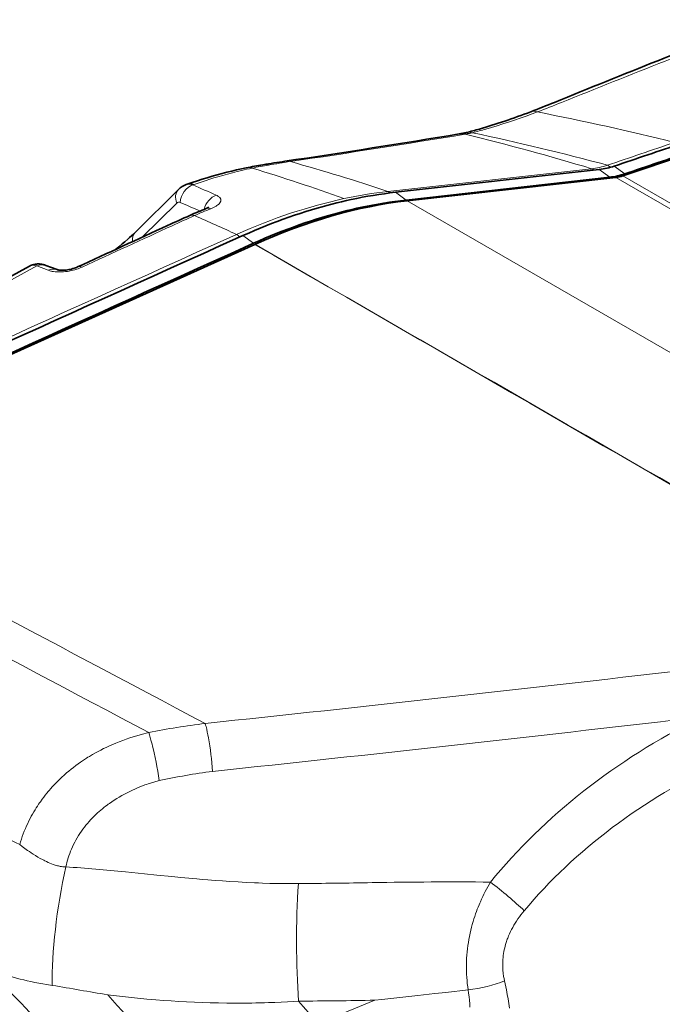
# Model space of a CAD drawing. Extents: x -672 to 7836, y -4841 to 1047.
# Tile 53 of 80: x 4738 to 4814, y -4259 to -4144. Entities that reach past the tile are written whole.
import ezdxf

# ---------------------------------------------------------------- set-up
doc = ezdxf.new("R2010")
doc.units = 0

msp = doc.modelspace()

# ---------------------------------------------------------------- linework, layer by layer
at = {"color": 7, "lineweight": 35}
for p, q in [((4846.806152, -4149.060547), (4808.916504, -4161.950684)), ((4782.182617, -4163.875488), (4806.13916, -4161.194824)), ((4783.414063, -4164.785156), (4807.370117, -4162.10498)), ((4808.098145, -4162.137695), (4783.538086, -4164.881836)), ((4756.660645, -4163.536133), (4751.578613, -4168.56543)), ((4757.686523, -4162.927734), (4757.551758, -4162.974609)), ((4761.523926, -4170.192383), (4764.237793, -4168.968262)), ((4705.041016, -4197.351074), (4765.625977, -4170.000977)), ((4762.755371, -4171.102539), (4765.46875, -4169.87793)), ((4765.625, -4170.000977), (4765.626465, -4170.000488)), ((4741.039063, -4172.471191), (4742.373047, -4172.978516))]:
    msp.add_line(p, q, dxfattribs=at)
at = {"color": 7, "lineweight": 13}
for p, q in [((4781.280273, -4163.777344), (4805.23877, -4161.097656)), ((4806.13916, -4161.194824), (4807.370117, -4162.10498)), ((4807.903809, -4160.795898), (4809.135254, -4161.705566)), ((4867.928223, -4196.680664), (4808.098145, -4162.137695)), ((4868.588867, -4196.402344), (4808.916504, -4161.950684)), ((4758.348145, -4163.004395), (4758.479004, -4162.958496)), ((4782.182617, -4163.875488), (4783.414063, -4164.785156)), ((4752.384277, -4169.158203), (4756.443359, -4165.141602)), ((4848.749512, -4202.531738), (4783.538086, -4164.881836)), ((4760.76709, -4170.062988), (4763.480469, -4168.838867)), ((4764.237793, -4168.968262), (4765.46875, -4169.87793)), ((4741.341309, -4173.051758), (4740.003418, -4172.546387)), ((4772.984863, -4261.70459), (4779.736328, -4258.941895))]:
    msp.add_line(p, q, dxfattribs=at)
for points in [[(4792.786133, -4156.446289), (4793.454102, -4156.251465), (4794.125977, -4156.04834), (4794.801758, -4155.836914), (4795.481445, -4155.616699), (4796.164063, -4155.388672), (4796.849609, -4155.152344), (4797.537598, -4154.908203), (4798.228516, -4154.656738), (4798.856934, -4154.422363)], [(4758.479004, -4162.958496), (4758.841797, -4162.833496), (4759.203125, -4162.711426), (4759.546875, -4162.597168), (4759.889648, -4162.48584), (4760.355469, -4162.337402), (4760.819336, -4162.193359), (4761.280762, -4162.054688), (4761.854492, -4161.887695), (4762.424805, -4161.728516), (4762.991699, -4161.577637), (4763.555176, -4161.43457), (4764.115234, -4161.299316), (4764.671387, -4161.172852), (4764.998535, -4161.102051), (4765.326172, -4161.033691)], [(4761.094238, -4164.219727), (4761.201172, -4164.270996), (4761.251465, -4164.298828), (4761.298828, -4164.327148), (4761.343262, -4164.355469), (4761.384766, -4164.385254), (4761.445313, -4164.43457), (4761.498047, -4164.48584), (4761.54248, -4164.539063), (4761.561523, -4164.565918), (4761.578613, -4164.592773), (4761.593262, -4164.620605), (4761.605469, -4164.648438), (4761.621094, -4164.691895), (4761.630859, -4164.73584), (4761.63623, -4164.779785), (4761.63623, -4164.82373), (4761.633301, -4164.852539), (4761.628906, -4164.880859), (4761.62207, -4164.911133), (4761.612793, -4164.941406), (4761.59375, -4164.989746), (4761.569824, -4165.037598), (4761.541016, -4165.084961), (4761.517578, -4165.118652), (4761.492188, -4165.151367), (4761.461426, -4165.1875), (4761.428223, -4165.223633), (4761.391602, -4165.259766), (4761.353027, -4165.294922), (4761.269531, -4165.364746), (4761.177734, -4165.432129), (4761.078613, -4165.497559), (4761.010742, -4165.538574), (4760.940918, -4165.579102), (4760.86377, -4165.620605), (4760.783691, -4165.661621), (4760.62207, -4165.737305), (4760.452637, -4165.80957)], [(4697.97168, -4195.862793), (4703.188965, -4192.908691), (4708.412109, -4189.966309), (4713.643555, -4187.035156), (4718.887207, -4184.115723), (4724.147461, -4181.205078), (4729.419434, -4178.306641), (4734.703613, -4175.420898), (4740.003418, -4172.546387)], [(4745.321289, -4172.676758), (4745.17041, -4172.743652), (4745.015137, -4172.806641), (4744.856445, -4172.865234), (4744.694824, -4172.919922), (4744.585938, -4172.954102), (4744.476074, -4172.986816), (4744.254395, -4173.045898), (4744.030762, -4173.097656), (4743.806641, -4173.14209), (4743.58252, -4173.178711), (4743.359863, -4173.208008), (4743.139648, -4173.229492), (4742.921875, -4173.243652), (4742.708008, -4173.25), (4742.516602, -4173.248535), (4742.329102, -4173.241211), (4742.146973, -4173.226563), (4741.970703, -4173.205566), (4741.883301, -4173.191895), (4741.797852, -4173.176758), (4741.717773, -4173.160645), (4741.63916, -4173.142578), (4741.535645, -4173.115234), (4741.436523, -4173.084961), (4741.341309, -4173.051758)], [(4760.651367, -4232.019531), (4760.616211, -4231.52002), (4760.572754, -4231.017578), (4760.522949, -4230.514648), (4760.466309, -4230.011719), (4760.402344, -4229.51123), (4760.333496, -4229.021973), (4760.257813, -4228.540527), (4760.217773, -4228.303711), (4760.17627, -4228.069824), (4760.11084, -4227.724609), (4760.041504, -4227.388672), (4759.968262, -4227.063477), (4759.891602, -4226.751953), (4759.84082, -4226.562012), (4759.789063, -4226.380859)], [(4737.97998, -4240.625), (4738.074219, -4240.307617), (4738.175781, -4239.992188), (4738.283203, -4239.678223), (4738.397461, -4239.366211), (4738.518066, -4239.056152), (4738.64502, -4238.748535), (4738.777832, -4238.442871), (4738.916992, -4238.140137), (4739.0625, -4237.839844), (4739.19873, -4237.571777), (4739.339355, -4237.306152), (4739.484863, -4237.043457), (4739.634766, -4236.782715), (4739.789551, -4236.524902), (4739.921875, -4236.312012), (4740.057617, -4236.101074), (4740.195801, -4235.89209), (4740.301758, -4235.736816), (4740.40918, -4235.58252), (4740.628906, -4235.277344), (4740.80127, -4235.046875), (4740.977539, -4234.819336), (4741.157715, -4234.594727), (4741.34082, -4234.373047), (4741.464844, -4234.226563), (4741.59082, -4234.082031), (4741.846191, -4233.796875), (4742.107422, -4233.516602), (4742.374023, -4233.242676), (4742.645508, -4232.974121), (4742.922852, -4232.711914), (4743.204102, -4232.455078), (4743.490723, -4232.204102), (4743.757324, -4231.979492), (4744.027344, -4231.759277), (4744.300781, -4231.544922), (4744.577148, -4231.334961), (4744.857422, -4231.130371), (4745.140137, -4230.930664), (4745.368652, -4230.774414), (4745.599121, -4230.621582), (4745.831055, -4230.472168), (4746.006348, -4230.361816), (4746.182129, -4230.253418), (4746.537109, -4230.041992), (4746.89502, -4229.837891), (4747.206055, -4229.667969), (4747.519043, -4229.50293), (4747.833984, -4229.343262), (4748.151367, -4229.188965), (4748.470215, -4229.039551), (4748.737305, -4228.918945), (4749.005859, -4228.802246), (4749.275391, -4228.688477), (4749.478027, -4228.605957), (4749.681152, -4228.524902), (4750.089844, -4228.369141), (4750.5, -4228.220703), (4750.912109, -4228.080078), (4751.325684, -4227.946777), (4751.740723, -4227.820801), (4752.157227, -4227.702148), (4752.574707, -4227.59082), (4752.86377, -4227.518066), (4753.152832, -4227.44873)], [(4754.385254, -4233.088867), (4754.302734, -4232.550293), (4754.212891, -4232.006348), (4754.115723, -4231.461426), (4754.012695, -4230.918457), (4753.90332, -4230.379395), (4753.788574, -4229.848145), (4753.668945, -4229.327637), (4753.605957, -4229.068359), (4753.54248, -4228.813965), (4753.47998, -4228.572266), (4753.416992, -4228.336426), (4753.32959, -4228.025879), (4753.241699, -4227.729004), (4753.152832, -4227.44873)], [(4743.407715, -4243.262207), (4743.468262, -4242.993652), (4743.535645, -4242.726563), (4743.609375, -4242.461426), (4743.688965, -4242.198242), (4743.775391, -4241.9375), (4743.867676, -4241.678223), (4743.966797, -4241.420898), (4744.071777, -4241.165527), (4744.191895, -4240.893555), (4744.319336, -4240.624023), (4744.453613, -4240.356934), (4744.595703, -4240.092285), (4744.745605, -4239.82959), (4744.902344, -4239.569824), (4745.066895, -4239.3125), (4745.239258, -4239.058105), (4745.418945, -4238.806641), (4745.587891, -4238.581543), (4745.762695, -4238.358887), (4745.943848, -4238.13916), (4746.130859, -4237.922363), (4746.324219, -4237.708008), (4746.523438, -4237.49707), (4746.728516, -4237.289063), (4746.938965, -4237.084473), (4747.124512, -4236.912109), (4747.313477, -4236.742188), (4747.506836, -4236.574707), (4747.704102, -4236.409668), (4747.882324, -4236.265625), (4748.063965, -4236.124023), (4748.248535, -4235.984375), (4748.388672, -4235.881348), (4748.530273, -4235.779297), (4748.810059, -4235.585449), (4749.095703, -4235.396973), (4749.38623, -4235.213379), (4749.682617, -4235.035156), (4749.983398, -4234.862793), (4750.289551, -4234.695313), (4750.599609, -4234.533691), (4750.914551, -4234.377441), (4751.233398, -4234.226563), (4751.523926, -4234.096191), (4751.817383, -4233.969727), (4752.11377, -4233.848145), (4752.413086, -4233.730957), (4752.714355, -4233.618652), (4752.904297, -4233.550781), (4753.095215, -4233.484375), (4753.479004, -4233.357422), (4753.866699, -4233.237305), (4754.256836, -4233.124512), (4754.385254, -4233.088867)], [(4737.97998, -4240.625), (4738.277344, -4240.85791), (4738.584961, -4241.087891), (4738.742188, -4241.202148), (4738.900879, -4241.314941), (4739.115234, -4241.462891), (4739.332031, -4241.608887), (4739.55127, -4241.751465), (4739.828125, -4241.924805), (4740.10791, -4242.092285), (4740.388672, -4242.252441), (4740.67041, -4242.404785), (4740.810059, -4242.477051), (4740.950195, -4242.547363), (4741.136719, -4242.636719), (4741.323242, -4242.722168), (4741.509277, -4242.802734), (4741.717773, -4242.886719), (4741.925293, -4242.963867), (4742.132324, -4243.033691), (4742.338379, -4243.095703), (4742.441406, -4243.123535), (4742.544434, -4243.149414), (4742.643555, -4243.171875), (4742.742676, -4243.192383), (4742.893066, -4243.21875), (4743.043457, -4243.239258), (4743.193359, -4243.253906), (4743.342285, -4243.26123), (4743.407715, -4243.262207)], [(4770.751465, -4245.219727), (4770.364746, -4245.223145), (4769.730469, -4245.225098), (4769.095215, -4245.222168), (4768.24707, -4245.211426), (4767.397461, -4245.192871), (4766.546387, -4245.166992), (4766.066406, -4245.149414), (4765.586426, -4245.129883), (4764.624512, -4245.083984), (4763.660156, -4245.030762), (4762.693359, -4244.970703), (4761.831543, -4244.911621), (4760.968262, -4244.848145), (4760.102539, -4244.779785), (4759.45166, -4244.726074), (4758.799805, -4244.67041), (4757.856445, -4244.586426), (4756.910156, -4244.499023), (4755.88623, -4244.401367), (4754.122559, -4244.227539), (4752.644531, -4244.077637), (4750.413574, -4243.849121)], [(4790.716309, -4257.710449), (4790.665527, -4257.352051), (4790.62207, -4256.990234), (4790.585449, -4256.625488), (4790.556641, -4256.258301), (4790.535156, -4255.888672), (4790.521484, -4255.516602), (4790.515137, -4255.143066), (4790.51709, -4254.768066), (4790.526855, -4254.391602), (4790.543945, -4254.01416), (4790.569336, -4253.63623), (4790.602539, -4253.258301), (4790.643066, -4252.879883), (4790.691895, -4252.501953), (4790.745605, -4252.143066), (4790.806152, -4251.784668), (4790.873535, -4251.427734), (4790.947266, -4251.071777), (4791.02832, -4250.717773), (4791.115723, -4250.365234), (4791.209473, -4250.015137), (4791.30957, -4249.666992), (4791.400391, -4249.370117), (4791.495605, -4249.075684), (4791.595703, -4248.782715), (4791.699707, -4248.492188), (4791.79541, -4248.23584), (4791.894531, -4247.980957), (4791.99707, -4247.728516), (4792.076172, -4247.540039), (4792.156738, -4247.352539), (4792.290527, -4247.052246), (4792.428223, -4246.754883), (4792.570801, -4246.460449), (4792.716797, -4246.169434), (4792.866211, -4245.882813), (4793.019531, -4245.599609), (4793.17627, -4245.319336), (4793.336914, -4245.04248)], [(4794.996582, -4256.659668), (4794.941895, -4256.404785), (4794.91748, -4256.276367), (4794.89502, -4256.147461), (4794.874512, -4256.018555), (4794.855957, -4255.888672), (4794.832031, -4255.692383), (4794.8125, -4255.495605), (4794.797363, -4255.297852), (4794.787598, -4255.099121), (4794.78125, -4254.866699), (4794.781738, -4254.632813), (4794.789063, -4254.398926), (4794.802734, -4254.164551), (4794.822754, -4253.929688), (4794.849609, -4253.695313), (4794.882813, -4253.460449), (4794.922852, -4253.226563), (4794.965332, -4253.011719), (4795.013184, -4252.797363), (4795.066406, -4252.583984), (4795.124512, -4252.371094), (4795.188477, -4252.159668), (4795.230957, -4252.02832), (4795.275391, -4251.896973), (4795.321777, -4251.766602), (4795.370117, -4251.636719), (4795.42041, -4251.507324), (4795.472656, -4251.378418), (4795.58252, -4251.123047), (4795.699707, -4250.870117), (4795.82373, -4250.620117), (4795.95459, -4250.373047), (4796.092285, -4250.128906), (4796.23584, -4249.888672), (4796.316406, -4249.759277), (4796.398926, -4249.631348), (4796.568359, -4249.37793), (4796.744629, -4249.128906), (4796.927246, -4248.883789), (4797.115723, -4248.643555), (4797.30957, -4248.407227)], [(4733.499512, -4254.869629), (4733.958984, -4255.064941), (4734.422363, -4255.253418), (4734.888672, -4255.43457), (4735.35791, -4255.608887), (4735.830078, -4255.775391), (4736.304199, -4255.93457), (4736.780273, -4256.086426), (4737.197754, -4256.212891), (4737.616211, -4256.333008), (4738.035156, -4256.447754), (4738.455566, -4256.556152), (4738.876953, -4256.658691), (4739.298828, -4256.754883), (4739.759766, -4256.853027), (4740.221191, -4256.943848), (4740.683105, -4257.027344), (4741.14502, -4257.103027), (4741.605957, -4257.171875), (4741.813477, -4257.200195)], [(4794.996582, -4256.659668), (4795.075195, -4257.01123), (4795.149902, -4257.364746), (4795.220215, -4257.719727), (4795.270508, -4257.986816), (4795.318848, -4258.254395), (4795.40918, -4258.791992), (4795.491211, -4259.332031), (4795.565918, -4259.874512)], [(4790.716309, -4257.710449), (4788.097656, -4258.016602), (4786.786621, -4258.167969), (4784.816895, -4258.39209), (4783.756348, -4258.510742), (4782.694824, -4258.627441), (4781.632324, -4258.742676), (4780.568848, -4258.855469), (4779.736328, -4258.941895)], [(4790.716309, -4257.710449), (4790.773438, -4258.118164), (4790.82373, -4258.529297), (4790.866699, -4258.943359), (4790.903809, -4259.36084), (4790.93457, -4259.780273)], [(4770.775391, -4259.043945), (4770.219727, -4259.080078), (4769.474121, -4259.124023), (4768.729492, -4259.163086), (4767.98584, -4259.196289), (4767.244141, -4259.224609), (4766.75293, -4259.240234), (4766.262695, -4259.253906), (4765.767578, -4259.265137), (4765.272949, -4259.273926), (4764.291504, -4259.285645), (4763.313477, -4259.288086), (4762.337891, -4259.282227), (4761.365723, -4259.267578), (4760.396973, -4259.245117), (4759.431152, -4259.213867), (4758.517578, -4259.177734), (4757.606934, -4259.133789), (4756.69873, -4259.083984), (4755.793945, -4259.026855), (4754.891602, -4258.963379), (4753.991699, -4258.893555), (4753.453613, -4258.848633), (4752.916016, -4258.801758), (4751.844238, -4258.70166), (4750.776367, -4258.593262), (4749.712402, -4258.477051), (4748.652344, -4258.353027), (4748.325684, -4258.313477)]]:
    msp.add_lwpolyline(points, dxfattribs=at)
at = {"color": 7, "lineweight": 35}
for points in [[(4764.614258, -4161.003906), (4764.04834, -4161.121582), (4763.484375, -4161.24707), (4762.91748, -4161.380859), (4762.348145, -4161.521973), (4761.775391, -4161.671875), (4761.200195, -4161.829102), (4760.62207, -4161.993652), (4760.041016, -4162.166016), (4759.457031, -4162.345703), (4758.870117, -4162.532715), (4758.279785, -4162.727051), (4757.686523, -4162.927734)], [(4764.237793, -4168.968262), (4764.90918, -4168.669922), (4765.581543, -4168.379883), (4766.254883, -4168.097656), (4766.928223, -4167.823242), (4767.601563, -4167.557129), (4768.274902, -4167.299805), (4768.947266, -4167.050781), (4769.619141, -4166.810059), (4770.289551, -4166.578125), (4770.958496, -4166.35498), (4771.625977, -4166.140625), (4772.291992, -4165.935059), (4772.956055, -4165.738281), (4773.533203, -4165.57373), (4774.109375, -4165.416016), (4774.683594, -4165.264648), (4775.256836, -4165.120117), (4775.829102, -4164.982422), (4776.400391, -4164.851074), (4776.970703, -4164.726074)], [(4765.46875, -4169.87793), (4766.140625, -4169.580078), (4766.812988, -4169.289551), (4767.48584, -4169.007324), (4768.159668, -4168.73291), (4768.833008, -4168.467285), (4769.505859, -4168.209473), (4770.178711, -4167.960449), (4770.850098, -4167.719727), (4771.520508, -4167.488281), (4772.189941, -4167.265137), (4772.857422, -4167.050781), (4773.523438, -4166.844727), (4774.187012, -4166.647949), (4774.764648, -4166.483887), (4775.340332, -4166.326172), (4775.915039, -4166.174805), (4776.488281, -4166.030273), (4777.060547, -4165.892578), (4777.631348, -4165.760742), (4778.202148, -4165.63623)], [(4749.248535, -4170.605957), (4749.635254, -4170.292969), (4750.038574, -4169.958984), (4750.352539, -4169.691406), (4750.677734, -4169.407227), (4750.899902, -4169.20752), (4751.126465, -4168.999512), (4751.354004, -4168.78418), (4751.578613, -4168.56543)], [(4739.113281, -4172.572266), (4733.818359, -4175.45752), (4728.541504, -4178.353027), (4723.276367, -4181.262207), (4718.017578, -4184.187988), (4712.772949, -4187.125), (4707.542969, -4190.072266), (4702.32373, -4193.03125), (4697.111328, -4196.002441)], [(4739.113281, -4172.572266), (4739.225098, -4172.515625), (4739.338379, -4172.466309), (4739.400391, -4172.442383), (4739.462891, -4172.42041), (4739.587402, -4172.383301), (4739.710449, -4172.354004), (4739.831543, -4172.332031), (4739.949707, -4172.317383), (4740.064941, -4172.30957), (4740.176758, -4172.307129), (4740.28418, -4172.310059), (4740.350098, -4172.313965), (4740.449707, -4172.324219), (4740.545898, -4172.337891), (4740.637207, -4172.354492), (4740.725098, -4172.374023), (4740.808594, -4172.395508), (4740.888672, -4172.419434), (4740.965332, -4172.444824), (4741.039063, -4172.471191)], [(4742.373047, -4172.978516), (4742.391602, -4172.984863), (4742.431152, -4172.995605), (4742.489746, -4173.008301), (4742.565918, -4173.021484), (4742.657227, -4173.032715), (4742.762207, -4173.041504), (4742.879395, -4173.046387), (4743.008301, -4173.047363), (4743.145508, -4173.043457), (4743.291016, -4173.03418), (4743.443359, -4173.019531), (4743.600098, -4172.999023), (4743.760254, -4172.972656), (4743.921387, -4172.940918), (4744.082031, -4172.903809), (4744.239746, -4172.861816), (4744.392578, -4172.814941), (4744.538086, -4172.764648), (4744.67334, -4172.711914), (4744.796387, -4172.658691)]]:
    msp.add_lwpolyline(points, dxfattribs=at)
for centre, radius, start, end in [((5581.195801, -6069.396484), 2068.901816, 111.432774, 112.158318), ((4724.069824, -3962.975098), 205.230749, 291.137924, 291.977675), ((4576.903809, -2865.141846), 1309.278269, 278.444604, 279.352835), ((4788.118164, -4147.614258), 9.530295, 279.431109, 282.307869), ((4787.765625, -4145.950684), 11.230734, 282.256109, 284.145449), ((4777.662109, -4105.778809), 52.653827, 284.123319, 285.859492), ((4429.365723, -3030.323486), 1192.16572, 288.513109, 288.913406), ((4430.59668, -3031.233398), 1192.16572, 288.513109, 288.913406), ((4788.564453, -4291.022461), 132.227297, 98.431905, 99.566297), ((4778.871582, -4231.725586), 72.144885, 99.807123, 101.397942), ((4805.134766, -4152.67334), 8.581159, 276.721669, 288.825706), ((4806.366211, -4153.583008), 8.581159, 276.721669, 288.825706), ((4807.643066, -4158.274902), 3.889619, 276.716321, 289.107219), ((4758.357422, -4165.240723), 2.405072, 109.570079, 134.868588), ((4788.20459, -4217.114258), 53.578879, 96.452981, 102.102818), ((4789.435547, -4218.024414), 53.578879, 96.452981, 102.102818), ((4783.630371, -4224.535156), 63.355702, 111.97867, 113.870803), ((4759.305176, -4164.152344), 1.742856, 290.604807, 301.506185), ((4834.971191, -4340.624023), 190.290359, 113.861986, 114.727138), ((9817.042969, -15158.314453), 12100.095942, 114.72834, 114.783501), ((25339.064453, -49681.449219), 49947.068822, 114.32971, 114.407868), ((25340.296875, -49682.359375), 49947.068822, 114.32971, 114.407868)]:
    msp.add_arc(centre, radius, start, end, dxfattribs=at)
at = {"color": 7, "lineweight": 13}
for centre, radius, start, end in [((5596.245605, -6121.376953), 2122.402898, 111.275741, 111.984455), ((4723.525391, -3957.887207), 210.477673, 290.971684, 291.80679), ((4737.380371, -4469.047363), 320.574659, 75.990731, 78.943921), ((4578.016602, -2868.432373), 1305.989734, 278.444939, 279.357432), ((4789.950195, -4158.696289), 1.702573, 76.016208, 99.141132), ((4790.453125, -4158.375488), 1.481928, 74.053574, 101.834692), ((4788.410645, -4145.289063), 11.915903, 279.423186, 281.864897), ((4720.915527, -4441.340332), 292.654725, 73.253758, 76.272927), ((4790.824219, -4158.150391), 1.346822, 72.285552, 103.486197), ((4788.082031, -4143.682129), 13.55594, 281.827098, 283.444378), ((4726.183105, -4462.22998), 312.21429, 74.979406, 77.974198), ((4776.878906, -4100.814941), 57.860965, 284.365026, 285.957642), ((4152.645508, -2218.825439), 2049.176072, 288.625056, 288.85789), ((4787.202148, -4277.90625), 118.92298, 98.408027, 99.662808), ((4708.364258, -4381.202148), 229.326138, 71.460431, 74.457511), ((4764.906738, -4162.501465), 1.526262, 74.055561, 101.054821), ((4778.637695, -4225.94873), 66.26592, 99.903599, 101.5886), ((4703.41748, -4365.03125), 213.184107, 70.063479, 73.118077), ((4766.83252, -4162.124023), 1.509871, 74.31517, 99.258761), ((4804.186035, -4152.003418), 9.155264, 276.603158, 288.548319), ((4805.020996, -4161.704102), 0.64476, 42.651448, 70.254977), ((4464.27832, -4831.135742), 729.984033, 66.008205, 66.243901), ((4787.183594, -4216.054688), 52.609953, 96.442838, 102.15263), ((4781.064453, -4164.385742), 0.645981, 42.241657, 70.466392), ((4515.464355, -4721.388672), 606.441429, 66.302723, 66.544532), ((4784.390137, -4224.906738), 63.761106, 112.050681, 113.925554), ((4848.036621, -4368.416504), 220.751294, 113.919578, 114.665202), ((4692.433594, -4320.954102), 167.889026, 64.964668, 66.814884), ((10316.367188, -16273.719727), 13321.854042, 114.670134, 114.720267), ((31968.984375, -64425.679688), 66113.738143, 114.301392, 114.36048), ((-234183.109375, -417656.28125), 477564.027355, 59.967333, 59.976902), ((271070.84375, 457530.53125), 532997.054001, 240.023998, 240.032577), ((-11237.124023, -34329.152344), 34089.266243, 62.013378, 62.117531), ((-16467.541016, -44153.835938), 45215.419173, 62.009559, 62.085238), ((4208.666992, 984.08252), 5239.528162, 276.037844, 276.655464), ((4770.160156, -4311.943848), 86.189571, 96.911273, 101.380477), ((4209.806641, 972.730957), 5233.818261, 276.041409, 276.660313), ((4771.413574, -4313.954102), 82.638475, 97.483014, 101.891553), ((4735.07373, -4384.637695), 141.621224, 83.781669, 86.62634), ((4788.897949, -4761.023926), 516.000597, 89.507122, 91.053006), ((4763.498535, -3317.00293), 928.244316, 270.447682, 270.982513), ((4563.247559, -5321.726074), 1079.398429, 80.127026, 80.477722), ((4770.178711, -3810.801758), 448.242269, 270.076277, 271.221782), ((4679.596191, -4336.998535), 119.960764, 38.877297, 40.529219)]:
    msp.add_arc(centre, radius, start, end, dxfattribs=at)
at = {"color": 7, "lineweight": 35}
for centre, major_axis, ratio, start_param, end_param in [((4836.587402, -4076.42749), (-68.561035, -77.632812), 0.374858, 0.5284462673, 0.6260206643), ((4765.632813, -4228.741211), (-43.442871, -57.750488), 0.642744, 3.6866073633, 4.0054514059), ((4722.12793, -4293.081543), (27.072754, -46.891113), 0.57735, 0.2636094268, 2.8960470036)]:
    msp.add_ellipse(centre, major_axis=major_axis, ratio=ratio, start_param=start_param, end_param=end_param, dxfattribs=at)
at = {"color": 7, "lineweight": 13}
for centre, major_axis, ratio, start_param, end_param in [((4799.161133, -4157.194824), (1.082031, -2.797852), 0.544101, 2.6873284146, 3.141593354), ((4807.15625, -4161.617188), (0.317383, -0.948242), 0.563933, 2.1589107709, 2.6989662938), ((4758.661621, -4165.765137), (0.974609, -2.837402), 0.578064, 2.7012177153, 3.1415918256), ((4758.066895, -4164.958008), (1.40625, -1.421875), 0.743988, 3.1415952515, 4.1823045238), ((4758.473633, -4164.874023), (-0.795898, -1.834961), 0.775581, 3.7286741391, 5.1319716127), ((4758.432617, -4165.996094), (0.800293, -3.045898), 0.56929, 2.7533460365, 3.1883336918), ((4756.782715, -4166.037109), (0.117676, -1.009277), 0.567241, 2.8239425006, 3.5592272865), ((4761.236816, -4166.081055), (-0.804688, -1.831055), 0.774709, 3.7453927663, 4.9382446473), ((4764.741699, -4211.769043), (41.672363, 40.480957), 0.629192, 0.7872897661, 1.0480075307), ((4760.66748, -4167.638672), (0.748535, -1.85498), 0.528664, 2.6645488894, 3.1415939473), ((4758.80127, -4168.428223), (0.809082, -1.829102), 0.507511, 2.6449639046, 3.1415937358), ((4752.98584, -4169.986328), (1.407227, -1.420898), 0.743788, 3.1415957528, 3.9062842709), ((4763.620605, -4169.738281), (0.410156, -0.912109), 0.503273, 2.0368590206, 2.6421622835), ((4740.682129, -4175.131348), (1.617676, -2.530273), 0.513967, 2.5811189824, 3.1048477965), ((4740.328125, -4174.34082), (-0.710449, -1.869629), 0.753636, 3.1415906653, 3.8161124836), ((4741.663086, -4174.848145), (-0.710449, -1.869629), 0.753719, 3.1415907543, 3.8137421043), ((4745.634766, -4174.474609), (0.838379, -1.815918), 0.496719, 2.6499674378, 3.1415921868), ((4876.039063, -4293.129395), (94.766113, -24.547363), 0.779165, 2.4150550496, 2.7963632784), ((4876.912109, -4294.659668), (90.304688, -26.471191), 0.748434, 2.442396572, 2.824013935), ((4736.665039, -4307.875977), (40.271973, -69.184082), 0.62739, 2.3714121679, 2.5016270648), ((4745.935547, -4247.40625), (-2.572266, -15.195312), 0.212696, 4.4723995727, 5.448235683), ((4794.320801, -4246.655762), (4.643066, -3.800293), 0.10913, 0.9638557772, 1.872581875), ((4773.95166, -4250.466309), (-0.286621, -19.510254), 0.174248, 4.442685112, 5.1701519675), ((4718.239258, -4295.32666), (27.5, -47.631348), 0.57735, 0.999691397, 2.1721678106), ((4723.02832, -4297.353027), (28.043945, -52.816406), 0.581981, 1.7306689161, 2.1475990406), ((4791.680176, -4255.518555), (5.893066, 1.128906), 0.337359, 4.4839046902, 5.2441351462), ((4732.136719, -4290.124023), (30.888184, -48.743652), 0.560671, 1.6517957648, 1.8917480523)]:
    msp.add_ellipse(centre, major_axis=major_axis, ratio=ratio, start_param=start_param, end_param=end_param, dxfattribs=at)

doc.saveas('drawing.dxf')
